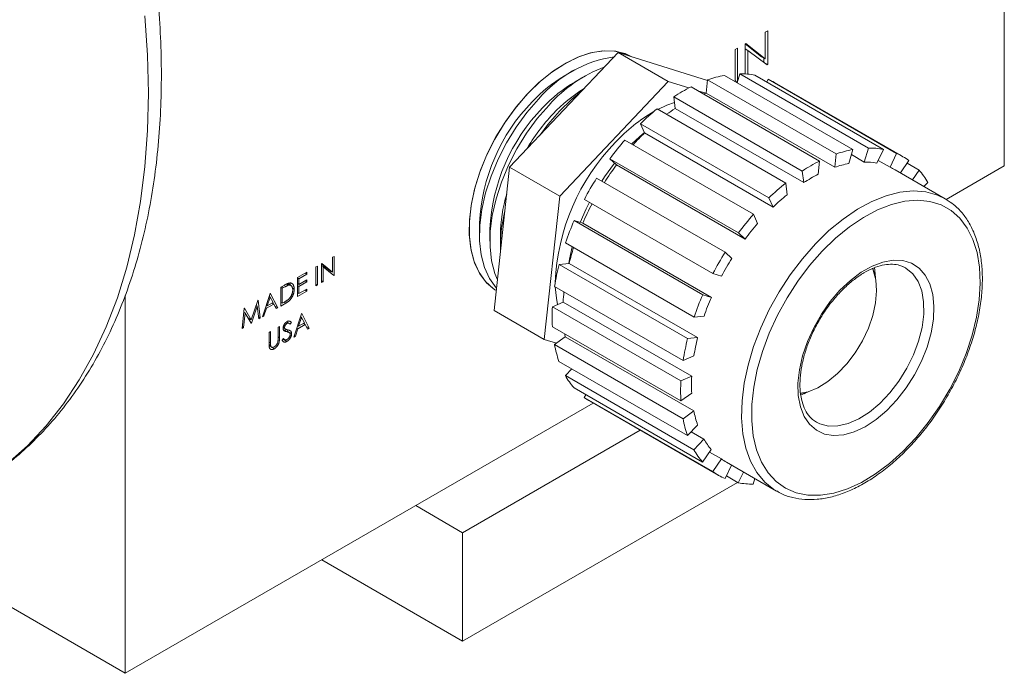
# Model space of a CAD drawing. Header units: inches. Extents: x 0.88 to 7.8, y 1.01 to 10.36.
# Tile 8 of 10: x 5.94 to 6.86, y 4.98 to 5.59. Entities that reach past the tile are written whole.
import ezdxf

# ---------------------------------------------------------------- set-up
doc = ezdxf.new("R2010")
doc.units = ezdxf.units.IN
doc.header["$MEASUREMENT"] = 0

msp = doc.modelspace()

# ---------------------------------------------------------------- linework, layer by layer
at = {"color": 7, "linetype": 'Continuous', "lineweight": 15}
for p, q in [((6.86428, 5.92409), (6.86428, 5.45376)), ((6.64163, 5.58102), (6.63915, 5.57959)), ((6.63915, 5.57959), (6.63915, 5.55449)), ((6.64163, 5.54913), (6.64163, 5.58102)), ((6.6133, 5.56467), (6.61082, 5.56324)), ((6.61082, 5.56324), (6.61082, 5.53328)), ((6.6133, 5.53361), (6.6133, 5.56467)), ((6.6209, 5.56906), (6.62038, 5.56876)), ((6.62038, 5.56876), (6.62038, 5.54033)), ((6.63561, 5.55653), (6.62038, 5.56869)), ((6.62038, 5.56387), (6.62286, 5.56244)), ((6.63915, 5.55449), (6.6209, 5.56906)), ((6.62286, 5.56244), (6.64106, 5.5488)), ((6.62286, 5.54014), (6.62286, 5.56244)), ((6.39868, 5.45265), (6.50087, 5.56039)), ((6.54801, 5.53318), (6.50087, 5.56039)), ((6.50087, 5.56039), (6.58498, 5.53428)), ((6.63561, 5.55653), (6.63915, 5.55449)), ((6.63809, 5.55117), (6.63809, 5.5551)), ((6.46027, 5.54437), (6.45045, 5.5387)), ((6.63799, 5.5511), (6.63809, 5.55117)), ((6.63809, 5.55117), (6.64163, 5.54913)), ((6.64106, 5.5488), (6.64163, 5.54913)), ((6.44582, 5.42543), (6.54801, 5.53318)), ((6.47009, 5.5387), (6.46027, 5.53303)), ((6.54801, 5.53318), (6.56738, 5.52716)), ((6.58369, 5.52234), (6.58504, 5.53483)), ((6.58504, 5.53483), (6.70603, 5.46498)), ((6.72182, 5.46919), (6.60083, 5.53904)), ((6.61082, 5.5342), (6.61309, 5.53289)), ((6.61285, 5.5321), (6.61534, 5.54046)), ((6.61534, 5.54046), (6.73633, 5.47061)), ((6.75049, 5.46933), (6.62949, 5.53918)), ((6.6407, 5.53271), (6.64195, 5.53531)), ((6.64195, 5.53531), (6.76295, 5.46546)), ((6.69046, 5.45838), (6.56946, 5.52822)), ((6.57585, 5.52454), (6.58333, 5.52221)), ((6.6125, 5.53231), (6.613, 5.5326)), ((6.76883, 5.4625), (6.64784, 5.53235)), ((6.55311, 5.5188), (6.6741, 5.44895)), ((6.55444, 5.50785), (6.55311, 5.5188)), ((6.58369, 5.52234), (6.70469, 5.45249)), ((6.65852, 5.43761), (6.53753, 5.50745)), ((6.55444, 5.50785), (6.67543, 5.438)), ((6.52173, 5.49346), (6.64273, 5.42362)), ((6.52564, 5.4848), (6.52173, 5.49346)), ((6.6282, 5.4083), (6.50721, 5.47815)), ((6.52564, 5.4848), (6.64663, 5.41495)), ((6.72182, 5.46919), (6.7179, 5.45601)), ((6.73241, 5.45743), (6.73633, 5.47061)), ((6.75049, 5.46933), (6.74425, 5.45635)), ((6.49304, 5.46055), (6.61403, 5.3907)), ((6.49927, 5.45475), (6.49304, 5.46055)), ((6.70469, 5.45249), (6.70603, 5.46498)), ((6.72039, 5.46437), (6.73241, 5.45743)), ((6.7455, 5.45896), (6.75671, 5.45249)), ((6.75671, 5.45249), (6.76295, 5.46546)), ((6.7745, 5.45877), (6.76654, 5.44714)), ((6.38415, 5.31769), (6.39868, 5.45265)), ((6.44582, 5.42543), (6.39868, 5.45265)), ((6.49927, 5.45475), (6.62026, 5.38491)), ((6.69046, 5.45838), (6.68911, 5.44588)), ((6.80875, 5.42277), (6.76161, 5.44999)), ((6.77284, 5.45635), (6.78405, 5.44988)), ((6.77775, 5.44067), (6.78405, 5.44988)), ((6.80967, 5.42223), (6.86428, 5.45376)), ((6.60156, 5.37246), (6.48057, 5.44231)), ((6.67543, 5.438), (6.6741, 5.44895)), ((6.65852, 5.43761), (6.65985, 5.42665)), ((6.79221, 5.43823), (6.78859, 5.43441)), ((6.43129, 5.29047), (6.44582, 5.42543)), ((6.46899, 5.42229), (6.58999, 5.35244)), ((6.64663, 5.41495), (6.64273, 5.42362)), ((6.80875, 5.42277), (6.80971, 5.42221)), ((6.6282, 5.4083), (6.63211, 5.39963)), ((6.3703, 5.39986), (6.3703, 5.38853)), ((6.38012, 5.3942), (6.38012, 5.38286)), ((6.58041, 5.33253), (6.45942, 5.40238)), ((6.45942, 5.40238), (6.46753, 5.39986)), ((6.46753, 5.39986), (6.58853, 5.33001)), ((6.38994, 5.38853), (6.38994, 5.3772)), ((6.62026, 5.38491), (6.61403, 5.3907)), ((6.45123, 5.38131), (6.57222, 5.31146)), ((6.23343, 5.36849), (6.23205, 5.3677)), ((6.23205, 5.3677), (6.23205, 5.35375)), ((6.23343, 5.35077), (6.23343, 5.36849)), ((6.60156, 5.37246), (6.60778, 5.36667)), ((6.21769, 5.35941), (6.21631, 5.35861)), ((6.21631, 5.35861), (6.21631, 5.34089)), ((6.21769, 5.34169), (6.21769, 5.35941)), ((6.22191, 5.36185), (6.22162, 5.36168)), ((6.22162, 5.36168), (6.22162, 5.34396)), ((6.22851, 5.35579), (6.22162, 5.3613)), ((6.22162, 5.35946), (6.223, 5.35867)), ((6.23205, 5.35375), (6.22191, 5.36185)), ((6.223, 5.35867), (6.23311, 5.35059)), ((6.223, 5.34475), (6.223, 5.35867)), ((6.4452, 5.36107), (6.45466, 5.36199)), ((6.5662, 5.29122), (6.4452, 5.36107)), ((6.45466, 5.36199), (6.57565, 5.29215)), ((6.74144, 5.35412), (6.7404, 5.35717)), ((6.77125, 5.35782), (6.76887, 5.35905)), ((6.20765, 5.35362), (6.199, 5.34862)), ((6.199, 5.34862), (6.199, 5.3309)), ((6.199, 5.34839), (6.20037, 5.3476)), ((6.20037, 5.3476), (6.20765, 5.3518)), ((6.20037, 5.34214), (6.20037, 5.3476)), ((6.20608, 5.35271), (6.20765, 5.3518)), ((6.20765, 5.3518), (6.20765, 5.35362)), ((6.22851, 5.35579), (6.23205, 5.35375)), ((6.22989, 5.35317), (6.22989, 5.355)), ((6.23148, 5.3519), (6.23343, 5.35077)), ((6.23311, 5.35059), (6.23343, 5.35077)), ((6.5981, 5.34992), (6.58999, 5.35244)), ((6.74255, 5.35435), (6.74214, 5.35181)), ((6.18636, 5.34132), (6.18326, 5.33953)), ((6.18326, 5.33953), (6.18326, 5.32181)), ((6.18326, 5.33931), (6.18464, 5.33851)), ((6.18414, 5.34004), (6.18571, 5.33913)), ((6.18571, 5.33913), (6.18464, 5.33851)), ((6.18464, 5.33851), (6.18464, 5.32443)), ((6.18849, 5.34248), (6.19043, 5.34136)), ((6.19323, 5.34087), (6.18968, 5.34292)), ((6.19425, 5.33864), (6.19585, 5.33772)), ((6.199, 5.34294), (6.20037, 5.34214)), ((6.199, 5.34112), (6.20037, 5.34033)), ((6.20765, 5.34635), (6.20037, 5.34214)), ((6.20037, 5.34033), (6.20765, 5.34453)), ((6.20037, 5.33351), (6.20037, 5.34033)), ((6.20608, 5.34544), (6.20765, 5.34453)), ((6.20765, 5.34453), (6.20765, 5.34635)), ((6.21631, 5.34248), (6.21769, 5.34169)), ((6.21631, 5.34089), (6.21769, 5.34169)), ((6.22162, 5.34555), (6.223, 5.34475)), ((6.22162, 5.34396), (6.223, 5.34475)), ((6.44096, 5.34038), (6.56195, 5.27054)), ((6.03674, 5.33177), (6.03674, 4.97603)), ((6.17322, 5.33374), (6.16595, 5.31182)), ((6.17331, 5.33033), (6.17053, 5.32196)), ((6.17229, 5.33092), (6.17331, 5.33033)), ((6.17255, 5.33077), (6.17236, 5.33113)), ((6.17342, 5.33385), (6.17322, 5.33374)), ((6.17601, 5.32513), (6.17331, 5.33033)), ((6.1805, 5.32022), (6.17342, 5.33385)), ((6.199, 5.3309), (6.20765, 5.3359)), ((6.199, 5.33431), (6.20037, 5.33351)), ((6.20765, 5.33771), (6.20037, 5.33351)), ((6.20608, 5.3368), (6.20765, 5.3359)), ((6.20765, 5.3359), (6.20765, 5.33771)), ((6.58041, 5.33253), (6.58853, 5.33001)), ((6.14889, 5.31969), (6.14686, 5.3008)), ((6.14908, 5.31981), (6.14889, 5.31969)), ((6.15542, 5.30892), (6.14908, 5.31981)), ((6.16174, 5.32711), (6.15542, 5.30892)), ((6.15559, 5.30584), (6.16113, 5.32179)), ((6.1601, 5.32238), (6.16113, 5.32179)), ((6.16113, 5.32179), (6.16259, 5.30988)), ((6.16194, 5.32723), (6.16174, 5.32711)), ((6.16398, 5.31068), (6.16194, 5.32723)), ((6.16745, 5.31269), (6.16978, 5.31971)), ((6.16876, 5.3203), (6.16978, 5.31971)), ((6.16951, 5.32255), (6.17053, 5.32196)), ((6.16978, 5.31971), (6.17674, 5.32373)), ((6.17053, 5.32196), (6.17601, 5.32513)), ((6.17516, 5.32464), (6.17674, 5.32373)), ((6.17598, 5.32417), (6.1756, 5.32489)), ((6.17674, 5.32373), (6.17901, 5.31936)), ((6.17773, 5.32183), (6.1805, 5.32022)), ((6.17901, 5.31936), (6.1805, 5.32022)), ((6.18326, 5.32522), (6.18464, 5.32443)), ((6.18326, 5.32181), (6.18801, 5.32456)), ((6.18464, 5.32443), (6.1864, 5.32544)), ((6.18644, 5.32547), (6.18801, 5.32456)), ((6.43889, 5.3212), (6.44904, 5.32551)), ((6.55988, 5.25136), (6.43889, 5.3212)), ((6.44904, 5.32551), (6.57003, 5.25566)), ((6.14825, 5.3016), (6.14972, 5.31523)), ((6.14849, 5.31594), (6.14972, 5.31523)), ((6.14924, 5.3155), (6.14856, 5.31667)), ((6.14972, 5.31523), (6.15528, 5.30566)), ((6.15235, 5.3107), (6.15542, 5.30892)), ((6.16238, 5.3116), (6.16398, 5.31068)), ((6.16259, 5.30988), (6.16398, 5.31068)), ((6.16595, 5.31182), (6.16745, 5.31269)), ((6.16643, 5.31327), (6.16745, 5.31269)), ((6.20273, 5.31455), (6.19546, 5.29262)), ((6.20282, 5.31114), (6.20004, 5.30277)), ((6.2018, 5.31173), (6.20282, 5.31114)), ((6.20206, 5.31158), (6.20187, 5.31194)), ((6.20293, 5.31466), (6.20273, 5.31455)), ((6.20552, 5.30593), (6.20282, 5.31114)), ((6.21001, 5.30103), (6.20293, 5.31466)), ((6.43129, 5.29047), (6.38415, 5.31769)), ((6.58168, 5.31238), (6.57222, 5.31146)), ((6.14686, 5.3008), (6.14825, 5.3016)), ((6.14702, 5.30231), (6.14825, 5.3016)), ((6.15277, 5.30996), (6.15292, 5.31037)), ((6.15496, 5.3062), (6.15559, 5.30584)), ((6.15528, 5.30566), (6.15559, 5.30584)), ((6.18208, 5.30262), (6.1807, 5.30183)), ((6.1807, 5.30183), (6.1807, 5.29121)), ((6.18208, 5.29192), (6.18208, 5.30262)), ((6.18549, 5.30137), (6.18781, 5.30003)), ((6.18564, 5.30241), (6.1868, 5.30174)), ((6.18776, 5.30603), (6.18905, 5.30528)), ((6.19119, 5.30539), (6.18874, 5.30681)), ((6.19126, 5.30772), (6.19329, 5.30655)), ((6.19205, 5.30474), (6.19329, 5.30655)), ((6.19902, 5.30336), (6.20004, 5.30277)), ((6.19929, 5.30052), (6.20625, 5.30453)), ((6.20004, 5.30277), (6.20552, 5.30593)), ((6.20467, 5.30544), (6.20625, 5.30453)), ((6.20549, 5.30497), (6.20511, 5.3057)), ((6.20625, 5.30453), (6.20852, 5.30016)), ((6.20724, 5.30263), (6.21001, 5.30103)), ((6.43888, 5.30231), (6.55987, 5.23247)), ((6.17362, 5.29774), (6.17224, 5.29694)), ((6.17224, 5.29694), (6.17224, 5.28624)), ((6.17362, 5.28712), (6.17362, 5.29774)), ((6.18569, 5.2995), (6.18879, 5.29771)), ((6.19101, 5.29689), (6.18747, 5.29894)), ((6.18995, 5.29787), (6.18955, 5.29954)), ((6.18995, 5.29787), (6.19349, 5.29583)), ((6.19546, 5.29262), (6.19696, 5.29349)), ((6.19594, 5.29408), (6.19696, 5.29349)), ((6.19696, 5.29349), (6.19929, 5.30052)), ((6.19827, 5.30111), (6.19929, 5.30052)), ((6.20852, 5.30016), (6.21001, 5.30103)), ((6.44091, 5.2855), (6.45106, 5.29289)), ((6.45106, 5.29289), (6.57206, 5.22304)), ((6.5662, 5.29122), (6.57565, 5.29215)), ((6.17224, 5.28791), (6.17362, 5.28712)), ((6.17226, 5.28562), (6.17368, 5.2848)), ((6.17229, 5.28441), (6.1745, 5.28314)), ((6.17465, 5.28323), (6.17731, 5.28169)), ((6.18574, 5.29133), (6.18444, 5.28968)), ((6.18548, 5.29101), (6.18686, 5.29022)), ((6.18557, 5.29054), (6.1891, 5.2885)), ((6.43129, 5.29047), (6.44283, 5.28689)), ((6.56191, 5.21565), (6.44091, 5.2855)), ((6.5721, 5.27484), (6.56195, 5.27054)), ((6.44513, 5.26969), (6.56612, 5.19984)), ((6.45113, 5.25638), (6.45716, 5.26274)), ((6.57212, 5.18654), (6.45113, 5.25638)), ((6.55988, 5.25136), (6.57003, 5.25566)), ((6.45929, 5.24474), (6.58029, 5.17489)), ((6.46885, 5.23585), (6.4705, 5.23826)), ((6.57002, 5.23986), (6.55987, 5.23247)), ((6.68173, 5.24186), (6.67258, 5.23776)), ((6.67262, 5.23958), (6.67567, 5.24019)), ((6.67802, 5.24073), (6.67602, 5.2391)), ((6.03674, 4.97603), (6.47743, 5.23043)), ((6.58984, 5.166), (6.46885, 5.23585)), ((6.47452, 5.23211), (6.59551, 5.16227)), ((6.56191, 5.21565), (6.57206, 5.22304)), ((6.57559, 5.20982), (6.56612, 5.19984)), ((6.35446, 5.10842), (6.52162, 5.20492)), ((6.56955, 5.20346), (6.58159, 5.19651)), ((6.57212, 5.18654), (6.58159, 5.19651)), ((6.58841, 5.18677), (6.58029, 5.17489)), ((6.58676, 5.18435), (6.59797, 5.17788)), ((6.58984, 5.166), (6.59797, 5.17788)), ((6.60751, 5.17202), (6.60139, 5.1593)), ((6.60273, 5.17478), (6.64987, 5.14756)), ((6.61385, 5.15544), (6.61871, 5.16555)), ((6.35446, 5.00636), (6.61328, 5.15577)), ((6.61385, 5.15544), (6.60264, 5.1619)), ((6.62954, 5.1593), (6.628, 5.15415)), ((6.35446, 5.10842), (6.31027, 5.13394)), ((6.35446, 5.00636), (6.35446, 5.10842)), ((6.03674, 4.97603), (5.81395, 5.10465)), ((6.22187, 5.0829), (6.35446, 5.00636))]:
    msp.add_line(p, q, dxfattribs=at)
at = {"color": 8, "linetype": 'Continuous', "lineweight": 15}
msp.add_line((6.1807, 5.29271), (6.18208, 5.29192), dxfattribs=at)
at = {"color": 8, "linetype": 'Continuous', "lineweight": 15, "flags": 128}
for points in [[(5.92575, 5.17329), (5.94474, 5.19026), (5.96241, 5.20911), (5.97872, 5.22979), (5.99361, 5.25225), (6.00706, 5.27642), (6.01901, 5.30222), (6.02944, 5.3296), (6.03832, 5.35847), (6.04562, 5.38875), (6.05131, 5.42035), (6.05539, 5.45318), (6.05785, 5.48715), (6.05866, 5.52217), (6.05785, 5.55813), (6.05539, 5.59494)], [(6.68641, 5.38031), (6.69924, 5.39281), (6.71251, 5.40375), (6.72602, 5.41295), (6.73958, 5.42029), (6.75299, 5.42566), (6.76605, 5.42898), (6.77858, 5.43021), (6.7904, 5.42932), (6.80132, 5.42633), (6.80875, 5.42277)], [(6.65003, 5.14747), (6.64743, 5.14906), (6.63876, 5.1561), (6.6314, 5.16501), (6.62547, 5.17568), (6.62106, 5.18795), (6.61822, 5.20163), (6.61701, 5.21654), (6.61743, 5.23244), (6.61948, 5.24911), (6.62314, 5.26631), (6.62834, 5.28378), (6.63502, 5.30127), (6.64307, 5.31853), (6.65237, 5.3353), (6.66281, 5.35134), (6.6742, 5.36642), (6.68641, 5.38031)], [(6.68753, 5.21242), (6.69055, 5.21094), (6.6987, 5.20882), (6.70773, 5.20891), (6.71738, 5.21118), (6.72737, 5.21559), (6.73742, 5.22199), (6.74723, 5.23021), (6.75653, 5.24002), (6.76504, 5.25112), (6.77253, 5.26321), (6.77878, 5.27592), (6.7836, 5.2889), (6.78686, 5.30177), (6.78846, 5.31417), (6.78836, 5.32573), (6.78657, 5.33612), (6.78312, 5.34505), (6.77813, 5.35226), (6.77173, 5.35753), (6.77125, 5.35782)]]:
    msp.add_lwpolyline(points, dxfattribs=at)
at = {"color": 7, "linetype": 'Continuous', "lineweight": 15, "flags": 128}
for points in [[(6.38616, 5.33634), (6.38475, 5.33723), (6.377, 5.34376), (6.37062, 5.35219), (6.36573, 5.36237), (6.36242, 5.37412), (6.36074, 5.3872), (6.36074, 5.40138), (6.36242, 5.4164), (6.36573, 5.43196), (6.37062, 5.4478), (6.377, 5.4636), (6.38475, 5.47907), (6.39373, 5.49393), (6.40376, 5.5079), (6.41467, 5.52072), (6.42624, 5.53215), (6.43826, 5.54198), (6.45051, 5.55002), (6.46277, 5.55612), (6.47479, 5.56018), (6.48636, 5.56211), (6.49727, 5.56188), (6.5073, 5.5595), (6.5143, 5.55622)], [(6.41611, 5.52234), (6.42775, 5.53357), (6.43982, 5.54317), (6.45208, 5.55096), (6.46432, 5.5568), (6.4763, 5.56058), (6.48779, 5.56223), (6.49859, 5.56172), (6.5085, 5.55905), (6.5143, 5.55622)], [(6.44556, 5.50534), (6.4572, 5.51657), (6.46645, 5.5241)], [(6.38616, 5.33634), (6.38361, 5.338), (6.37603, 5.34479), (6.36984, 5.35346), (6.36515, 5.36386), (6.36205, 5.37579), (6.3606, 5.38904), (6.36082, 5.40334), (6.36271, 5.41845), (6.36624, 5.43407), (6.37133, 5.44991), (6.3779, 5.46569), (6.38582, 5.4811), (6.39495, 5.49586), (6.4051, 5.50969), (6.41611, 5.52234)], [(6.38639, 5.33852), (6.38585, 5.33912), (6.37966, 5.34779), (6.37497, 5.35819), (6.37187, 5.37013), (6.37042, 5.38337), (6.37064, 5.39768), (6.37253, 5.41278), (6.37605, 5.4284), (6.38115, 5.44424), (6.38772, 5.46002), (6.39564, 5.47543), (6.40476, 5.49019), (6.41492, 5.50402), (6.42592, 5.51667)], [(6.58119, 5.52145), (6.58176, 5.52166), (6.58369, 5.52234)], [(6.38725, 5.34645), (6.38479, 5.35253), (6.38169, 5.36446), (6.38023, 5.3777), (6.38046, 5.39201), (6.38235, 5.40711), (6.38587, 5.42273), (6.39097, 5.43858), (6.39753, 5.45435), (6.40545, 5.46976), (6.41458, 5.48452), (6.42474, 5.49835), (6.43574, 5.511)], [(6.42666, 5.48215), (6.43455, 5.49269), (6.44556, 5.50534)], [(6.5383, 5.50701), (6.54658, 5.51085), (6.55376, 5.51346)], [(6.51363, 5.47444), (6.52077, 5.4811), (6.5255, 5.48511)], [(6.48536, 5.43954), (6.48793, 5.44342), (6.49748, 5.45642)], [(6.4652, 5.40058), (6.47074, 5.41334), (6.47378, 5.41953)], [(6.69292, 5.3736), (6.68101, 5.36002), (6.6699, 5.34526), (6.65976, 5.32955), (6.65075, 5.31313), (6.643, 5.29624), (6.63663, 5.27914), (6.63174, 5.2621), (6.62839, 5.24536), (6.62665, 5.22918), (6.62654, 5.21381), (6.62805, 5.19948), (6.63117, 5.18641), (6.63586, 5.1748), (6.64202, 5.16482), (6.64959, 5.15662), (6.65843, 5.15032), (6.66842, 5.14603), (6.67941, 5.14381), (6.69122, 5.14369), (6.70368, 5.14567), (6.7166, 5.14973), (6.72978, 5.1558), (6.74303, 5.16379), (6.75615, 5.17358), (6.76892, 5.18501), (6.78117, 5.19793), (6.7927, 5.21212), (6.80335, 5.22738), (6.81294, 5.24348), (6.82134, 5.26017), (6.82841, 5.27719), (6.83405, 5.2943), (6.83818, 5.31122), (6.84073, 5.32771), (6.84166, 5.34351), (6.84096, 5.35839), (6.83863, 5.37212), (6.83472, 5.38448), (6.82929, 5.3953), (6.82241, 5.40441), (6.81419, 5.41167), (6.80476, 5.41697), (6.79425, 5.42023), (6.78283, 5.42141), (6.77067, 5.42047), (6.75795, 5.41745), (6.74488, 5.41237), (6.73163, 5.40533), (6.71843, 5.39643), (6.70546, 5.3858), (6.69292, 5.3736)], [(6.45428, 5.36196), (6.45502, 5.36607), (6.45763, 5.37761)], [(6.70957, 5.33667), (6.71938, 5.34598), (6.72957, 5.35364), (6.73988, 5.35946), (6.75003, 5.36328), (6.75977, 5.36501), (6.76884, 5.3646), (6.77701, 5.36207), (6.78406, 5.35747), (6.78983, 5.35093), (6.79414, 5.34261), (6.7969, 5.33274), (6.79803, 5.32156), (6.7975, 5.30937), (6.79533, 5.29649), (6.79157, 5.28324), (6.78632, 5.26997), (6.77971, 5.25702), (6.77193, 5.24473), (6.76316, 5.23342), (6.75363, 5.22338), (6.7436, 5.21487), (6.73332, 5.2081), (6.72306, 5.20327), (6.71308, 5.20048), (6.70365, 5.19982), (6.695, 5.2013), (6.68736, 5.20487), (6.68093, 5.21046), (6.67588, 5.21792), (6.67233, 5.22704), (6.67038, 5.2376), (6.67008, 5.24932), (6.67143, 5.2619), (6.67441, 5.27501), (6.67892, 5.28831), (6.68487, 5.30146), (6.69209, 5.31412), (6.7004, 5.32596), (6.70957, 5.33667)], [(6.74014, 5.35745), (6.74091, 5.35557), (6.74329, 5.3465), (6.74402, 5.33615), (6.74307, 5.32486), (6.74047, 5.31299), (6.73631, 5.30092), (6.73073, 5.28904), (6.72389, 5.27773), (6.71603, 5.26735), (6.70738, 5.25824), (6.69825, 5.25069), (6.6889, 5.24494), (6.67965, 5.24118), (6.67247, 5.23968)], [(6.74198, 5.35811), (6.74279, 5.35204), (6.74302, 5.34803)], [(6.44377, 5.32327), (6.4427, 5.32913), (6.44167, 5.33997)], [(6.45106, 5.29289), (6.45069, 5.2949), (6.45058, 5.29556)]]:
    msp.add_lwpolyline(points, dxfattribs=at)
at = {"color": 7, "linetype": 'Continuous', "lineweight": 15}
for centre, radius, start, end in [((6.51396, 5.44294), 0.11483, 98.3811, 140.05163), ((6.53415, 5.42394), 0.13139, 110.46637, 138.49974), ((6.5203, 5.42079), 0.13704, 120.64206, 137.13305), ((6.53012, 5.41513), 0.13704, 120.64206, 137.13305), ((6.62017, 5.43484), 0.10598, 100.51416, 109.3578), ((6.61614, 5.47067), 0.06979, 78.96798, 90.6549), ((6.61884, 5.4821), 0.05801, 60.00824, 66.51893), ((6.54052, 5.40882), 0.13791, 121.29814, 137.10356), ((6.64258, 5.38245), 0.16309, 116.63563, 123.26935), ((6.54544, 5.39168), 0.17533, 135.7484, 177.32406), ((6.55526, 5.38601), 0.17533, 135.7484, 177.32406), ((6.68061, 5.32998), 0.22797, 128.87496, 134.18051), ((6.64789, 5.3635), 0.17196, 122.91891, 126.1641), ((6.57613, 5.37411), 0.18762, 136.74074, 149.54581), ((6.61096, 5.37232), 0.15309, 119.99878, 137.34211), ((6.71804, 5.29398), 0.27994, 138.86097, 143.48738), ((6.68669, 5.3176), 0.23215, 133.92706, 137.73816), ((6.64331, 5.33545), 0.20193, 135.86638, 177.55931), ((6.74116, 5.36499), 0.10598, 100.51416, 109.3578), ((6.73713, 5.40083), 0.06979, 78.96798, 90.6549), ((6.73986, 5.41232), 0.05794, 53.28839, 66.52166), ((6.71563, 5.29336), 0.26993, 143.27854, 147.56506), ((6.76357, 5.3126), 0.16309, 116.63563, 123.26935), ((6.73627, 5.36062), 0.09715, 100.90115, 108.97081), ((6.73257, 5.39347), 0.06396, 79.47862, 90.14422), ((6.73504, 5.40397), 0.05314, 60.00661, 65.942), ((6.73112, 5.4041), 0.06997, 29.18842, 40.85497), ((6.73428, 5.2823), 0.29996, 147.7611, 152.17915), ((6.75681, 5.31258), 0.14951, 116.92608, 122.97896), ((6.8016, 5.26013), 0.22797, 128.87496, 134.18051), ((6.52687, 5.38701), 0.13694, 162.97096, 179.36538), ((6.79168, 5.26448), 0.209, 129.1072, 133.94821), ((6.71551, 5.29286), 0.27008, 152.36916, 156.66016), ((6.53481, 5.37654), 0.14484, 166.05359, 181.65593), ((6.83903, 5.22413), 0.27994, 138.86097, 143.48738), ((6.71631, 5.29042), 0.28023, 156.45147, 161.07465), ((6.826, 5.23147), 0.25666, 139.06355, 143.28475), ((6.6803, 5.30575), 0.23255, 162.18906, 166.00328), ((6.85527, 5.21245), 0.29996, 147.7611, 152.17915), ((6.84087, 5.22077), 0.27498, 147.95438, 151.98588), ((6.66661, 5.30484), 0.22843, 165.75037, 171.04868), ((6.62181, 5.31642), 0.17301, 173.74809, 176.98901), ((6.8373, 5.22057), 0.28023, 156.45147, 161.07465), ((6.8244, 5.2282), 0.25691, 156.65386, 160.8723), ((6.60218, 5.31163), 0.16357, 176.64496, 183.26549), ((6.77884, 5.24142), 0.20943, 165.98237, 170.81669), ((6.54546, 5.30493), 0.10634, 190.52723, 199.35112), ((6.7876, 5.23499), 0.22843, 165.75037, 171.04868), ((6.51222, 5.29051), 0.06997, 209.18812, 220.85518), ((6.71977, 5.24764), 0.14995, 176.93475, 182.97576), ((6.72318, 5.24178), 0.16357, 176.64496, 183.26549), ((6.50354, 5.28237), 0.05803, 233.29279, 239.99583), ((6.66777, 5.2415), 0.09748, 190.9134, 198.96498), ((6.66646, 5.23508), 0.10634, 190.52723, 199.35112), ((6.63729, 5.22828), 0.06413, 209.69834, 220.34513), ((6.63321, 5.22066), 0.06997, 209.18812, 220.85518), ((6.62936, 5.22089), 0.05325, 233.87443, 239.99236), ((6.62447, 5.21244), 0.05793, 233.28801, 246.52218), ((6.62721, 5.22394), 0.06979, 258.96829, 270.65491)]:
    msp.add_arc(centre, radius, start, end, dxfattribs=at)
for points, knots in [([(5.88859, 5.14802), (5.89131, 5.14951), (5.90133, 5.15499), (5.91756, 5.16631), (5.9372, 5.18191), (5.95559, 5.19931), (5.97278, 5.21834), (5.98872, 5.23899), (6.00336, 5.26123), (6.01667, 5.28501), (6.0286, 5.31028), (6.03912, 5.33697), (6.04819, 5.36503), (6.05578, 5.39436), (6.06186, 5.42489), (6.06642, 5.45652), (6.06945, 5.48916), (6.07095, 5.52273), (6.07091, 5.55712), (6.06935, 5.59225), (6.06628, 5.62802), (6.06171, 5.66433), (6.05566, 5.7011), (6.04814, 5.73824), (6.0392, 5.77565), (6.02885, 5.81325), (6.01712, 5.85093), (6.00404, 5.88862), (5.98966, 5.92621), (5.97401, 5.96362), (5.95712, 6.00075), (5.93905, 6.03751), (5.91983, 6.07382), (5.89952, 6.10958), (5.87816, 6.1447), (5.85582, 6.17911), (5.83253, 6.2127), (5.80837, 6.24541), (5.78338, 6.27714), (5.75763, 6.30783), (5.73118, 6.33738), (5.70408, 6.36574), (5.67641, 6.39282), (5.64823, 6.41855), (5.6196, 6.44287), (5.59059, 6.46572), (5.56126, 6.48702), (5.53169, 6.50673), (5.50193, 6.52479), (5.47207, 6.54114), (5.44217, 6.55572), (5.41231, 6.5685), (5.38256, 6.57942), (5.35301, 6.58845), (5.32375, 6.59555), (5.29485, 6.60069), (5.26641, 6.60385), (5.23852, 6.60502), (5.21128, 6.6042), (5.18476, 6.60142), (5.15905, 6.59667), (5.13422, 6.59003), (5.11037, 6.58143), (5.08955, 6.5722), (5.07715, 6.56503), (5.07198, 6.56204)], [0, 0, 0, 0, 0.005783, 0.021268, 0.036756, 0.052273, 0.067845, 0.083492, 0.099229, 0.115061, 0.130989, 0.147007, 0.163102, 0.179263, 0.195475, 0.211724, 0.227998, 0.244286, 0.260582, 0.276877, 0.293166, 0.309448, 0.325722, 0.341985, 0.358238, 0.374482, 0.390717, 0.406944, 0.423164, 0.439378, 0.455587, 0.471792, 0.487995, 0.504197, 0.520399, 0.536602, 0.552808, 0.569017, 0.585231, 0.601451, 0.617678, 0.633914, 0.65016, 0.666416, 0.682684, 0.698964, 0.715256, 0.731561, 0.747876, 0.7642, 0.780531, 0.79686, 0.813182, 0.829486, 0.84576, 0.86199, 0.878162, 0.89426, 0.91027, 0.926183, 0.941993, 0.957705, 0.973327, 0.988879, 1, 1, 1, 1]), ([(6.65017, 5.1477), (6.6517, 5.14675), (6.65635, 5.14392), (6.66516, 5.14115), (6.67633, 5.13936), (6.68822, 5.13956), (6.70062, 5.14164), (6.71343, 5.14561), (6.72646, 5.15143), (6.73952, 5.15902), (6.75245, 5.16827), (6.76506, 5.17904), (6.77719, 5.19119), (6.78869, 5.20454), (6.79943, 5.21894), (6.80925, 5.23418), (6.81805, 5.25008), (6.82571, 5.26643), (6.83212, 5.28302), (6.83721, 5.29965), (6.8409, 5.31611), (6.84313, 5.33219), (6.84387, 5.34769), (6.84308, 5.36241), (6.84075, 5.37617), (6.8369, 5.38875), (6.83156, 5.39999), (6.82478, 5.40963), (6.81751, 5.41711), (6.81202, 5.42053), (6.80969, 5.42199)], [0, 0, 0, 0, 0.017593, 0.053106, 0.088683, 0.124568, 0.160863, 0.197519, 0.234412, 0.271419, 0.30845, 0.345457, 0.382429, 0.419367, 0.456279, 0.493175, 0.530067, 0.566965, 0.603879, 0.640821, 0.677805, 0.714839, 0.751932, 0.789079, 0.826258, 0.863388, 0.900349, 0.936987, 0.973184, 1, 1, 1, 1]), ([(6.7097, 5.3348), (6.7112, 5.33634), (6.71557, 5.34081), (6.72311, 5.3472), (6.73217, 5.35333), (6.74108, 5.35776), (6.74959, 5.36047), (6.75743, 5.36141), (6.76405, 5.3609), (6.76759, 5.35939), (6.76916, 5.35871)], [0, 0, 0, 0, 0.0716133, 0.2085417, 0.3450459, 0.4810061, 0.6166584, 0.7524994, 0.8899358, 1, 1, 1, 1]), ([(6.19043, 5.34136), (6.19016, 5.3413), (6.18971, 5.34115), (6.18908, 5.34089), (6.18852, 5.34063), (6.1879, 5.34033), (6.18696, 5.33984), (6.18622, 5.33943), (6.18571, 5.33913)], [0, 0, 0, 0, 0.179285, 0.286583, 0.405111, 0.535593, 0.67819, 1, 1, 1, 1]), ([(6.19123, 5.34349), (6.19094, 5.34345), (6.19048, 5.34332), (6.18981, 5.34308), (6.18923, 5.34283), (6.1886, 5.34253), (6.18763, 5.34204), (6.18688, 5.34162), (6.18636, 5.34132)], [0, 0, 0, 0, 0.18423, 0.292169, 0.410633, 0.541156, 0.682594, 1, 1, 1, 1]), ([(6.19447, 5.33693), (6.19448, 5.33734), (6.19444, 5.33791), (6.19433, 5.33863), (6.19421, 5.33911), (6.19406, 5.33956), (6.19387, 5.33995), (6.19366, 5.34032), (6.19341, 5.34063), (6.19313, 5.3409), (6.19282, 5.34111), (6.19249, 5.34128), (6.19213, 5.3414), (6.19174, 5.34147), (6.19119, 5.34149), (6.19074, 5.34143), (6.19043, 5.34136)], [0, 0, 0, 0, 0.137813, 0.203226, 0.267174, 0.330024, 0.391794, 0.453084, 0.514334, 0.575, 0.634865, 0.694116, 0.753442, 0.813126, 0.87408, 1, 1, 1, 1]), ([(6.19585, 5.33772), (6.19585, 5.33822), (6.19581, 5.33893), (6.19569, 5.33981), (6.19555, 5.34041), (6.19538, 5.34097), (6.19517, 5.34147), (6.19492, 5.34193), (6.19463, 5.34233), (6.19431, 5.34268), (6.19396, 5.34298), (6.19358, 5.34321), (6.19317, 5.34339), (6.19272, 5.3435), (6.19209, 5.34358), (6.19158, 5.34355), (6.19123, 5.34349)], [0, 0, 0, 0, 0.139466, 0.206349, 0.271441, 0.334996, 0.397655, 0.459593, 0.521506, 0.582395, 0.642353, 0.701298, 0.760125, 0.818845, 0.878306, 1, 1, 1, 1]), ([(6.19211, 5.34152), (6.19209, 5.34187), (6.19204, 5.34268), (6.19168, 5.3432), (6.19148, 5.34348)], [0, 0, 0, 0, 0.441834, 1, 1, 1, 1]), ([(6.18801, 5.32456), (6.18845, 5.32481), (6.1891, 5.32521), (6.18992, 5.32579), (6.19049, 5.32622), (6.19101, 5.32666), (6.1915, 5.3271), (6.19195, 5.32755), (6.19236, 5.32802), (6.19274, 5.3285), (6.1931, 5.329), (6.19344, 5.32953), (6.19377, 5.33007), (6.19408, 5.33064), (6.19436, 5.33123), (6.19463, 5.33184), (6.19488, 5.33247), (6.19511, 5.33312), (6.19531, 5.33377), (6.19548, 5.33443), (6.19561, 5.33508), (6.19572, 5.33574), (6.19582, 5.33663), (6.19585, 5.33729), (6.19585, 5.33772)], [0, 0, 0, 0, 0.106928, 0.156011, 0.202185, 0.245558, 0.286533, 0.325147, 0.361673, 0.397287, 0.433066, 0.468805, 0.505262, 0.541925, 0.57988, 0.618417, 0.658386, 0.69892, 0.739756, 0.781177, 0.822976, 0.865705, 0.909193, 1, 1, 1, 1]), ([(6.19078, 5.32843), (6.19106, 5.32869), (6.19147, 5.32911), (6.19197, 5.32973), (6.19232, 5.3302), (6.19265, 5.3307), (6.19295, 5.33121), (6.19323, 5.33174), (6.19349, 5.33229), (6.19372, 5.33285), (6.19392, 5.33342), (6.1941, 5.33399), (6.19423, 5.33457), (6.19434, 5.33516), (6.19444, 5.33596), (6.19447, 5.33654), (6.19447, 5.33693)], [0, 0, 0, 0, 0.123338, 0.183125, 0.241783, 0.300579, 0.35968, 0.418882, 0.479531, 0.540851, 0.602303, 0.664463, 0.727806, 0.792895, 0.859672, 1, 1, 1, 1]), ([(6.68762, 5.21262), (6.68629, 5.21338), (6.68294, 5.21528), (6.67875, 5.22033), (6.67506, 5.22749), (6.67273, 5.23611), (6.67174, 5.24588), (6.67215, 5.25661), (6.67394, 5.26806), (6.67711, 5.27995), (6.68159, 5.29197), (6.68728, 5.30385), (6.69405, 5.31523), (6.70155, 5.32574), (6.70703, 5.33184), (6.7097, 5.3348)], [0, 0, 0, 0, 0.056365, 0.141693, 0.223828, 0.302986, 0.38085, 0.458408, 0.535982, 0.613734, 0.69168, 0.769771, 0.847933, 0.926082, 1, 1, 1, 1]), ([(6.1864, 5.32544), (6.18688, 5.32572), (6.18758, 5.32614), (6.18848, 5.3267), (6.18906, 5.32708), (6.18957, 5.32745), (6.19015, 5.32787), (6.19054, 5.3282), (6.19078, 5.32843)], [0, 0, 0, 0, 0.330628, 0.475549, 0.606746, 0.725024, 0.829742, 1, 1, 1, 1]), ([(6.1892, 5.30719), (6.18887, 5.30699), (6.18836, 5.30664), (6.18773, 5.30604), (6.18728, 5.30554), (6.18686, 5.305), (6.18649, 5.30444), (6.18617, 5.30385), (6.1859, 5.30325), (6.18569, 5.30264), (6.18548, 5.30183), (6.18542, 5.30124), (6.18542, 5.30087)], [0, 0, 0, 0, 0.173453, 0.258981, 0.344477, 0.428624, 0.510285, 0.591203, 0.672539, 0.75372, 0.83422, 1, 1, 1, 1]), ([(6.18781, 5.30003), (6.18764, 5.30013), (6.1874, 5.30027), (6.18715, 5.30054), (6.18701, 5.30074), (6.18691, 5.30096), (6.18683, 5.30128), (6.18679, 5.30155), (6.1868, 5.30174)], [0, 0, 0, 0, 0.313927, 0.446588, 0.565884, 0.677061, 0.785254, 1, 1, 1, 1]), ([(6.1868, 5.30174), (6.1868, 5.30204), (6.18687, 5.30253), (6.18715, 5.30321), (6.18742, 5.30371), (6.18776, 5.30419), (6.1883, 5.30478), (6.18874, 5.30511), (6.18905, 5.30528)], [0, 0, 0, 0, 0.234105, 0.349644, 0.471586, 0.597629, 0.724097, 1, 1, 1, 1]), ([(6.18905, 5.30528), (6.1893, 5.30542), (6.18967, 5.30559), (6.19014, 5.30567), (6.19042, 5.30567), (6.19064, 5.30563), (6.19082, 5.30558), (6.19101, 5.3055), (6.1912, 5.30539), (6.1914, 5.30527), (6.19169, 5.30506), (6.1919, 5.30488), (6.19205, 5.30474)], [0, 0, 0, 0, 0.200408, 0.298802, 0.39856, 0.451527, 0.511449, 0.576801, 0.647817, 0.725816, 0.810371, 1, 1, 1, 1]), ([(6.19329, 5.30655), (6.19312, 5.30672), (6.19287, 5.30696), (6.19251, 5.30723), (6.19226, 5.3074), (6.192, 5.30753), (6.19176, 5.30763), (6.19151, 5.3077), (6.19119, 5.30775), (6.19078, 5.30775), (6.1901, 5.30763), (6.18956, 5.3074), (6.1892, 5.30719)], [0, 0, 0, 0, 0.171287, 0.249314, 0.322873, 0.391692, 0.456396, 0.516354, 0.573206, 0.68117, 0.786748, 1, 1, 1, 1]), ([(6.17731, 5.28169), (6.17758, 5.28185), (6.17797, 5.28211), (6.17848, 5.28252), (6.17884, 5.28284), (6.17919, 5.2832), (6.17952, 5.28358), (6.17984, 5.28398), (6.18013, 5.2844), (6.18041, 5.28484), (6.18067, 5.28528), (6.1809, 5.28571), (6.18111, 5.28614), (6.18129, 5.28658), (6.18145, 5.28701), (6.18158, 5.28743), (6.18169, 5.28786), (6.18178, 5.2883), (6.18186, 5.28875), (6.18193, 5.28923), (6.18198, 5.28972), (6.18203, 5.29024), (6.18207, 5.29098), (6.18208, 5.29154), (6.18208, 5.29192)], [0, 0, 0, 0, 0.087786, 0.129629, 0.170539, 0.210912, 0.251398, 0.291567, 0.332021, 0.372355, 0.411619, 0.449515, 0.487208, 0.523705, 0.559991, 0.596142, 0.632114, 0.669511, 0.709517, 0.751508, 0.796008, 0.843022, 0.892941, 1, 1, 1, 1]), ([(6.18526, 5.29975), (6.18583, 5.29962), (6.18662, 5.29944), (6.18726, 5.29901), (6.18744, 5.29889)], [0, 0, 0, 0, 0.725315, 1, 1, 1, 1]), ([(6.18542, 5.30087), (6.18542, 5.30063), (6.18545, 5.30029), (6.18554, 5.29987), (6.18564, 5.29959), (6.18575, 5.29932), (6.18595, 5.29899), (6.18614, 5.29879), (6.18628, 5.29867)], [0, 0, 0, 0, 0.244606, 0.366278, 0.487333, 0.611736, 0.737441, 1, 1, 1, 1]), ([(6.18628, 5.29867), (6.18639, 5.29858), (6.18657, 5.29845), (6.18688, 5.29831), (6.18717, 5.29819), (6.18751, 5.29807), (6.18805, 5.2979), (6.18848, 5.29778), (6.18879, 5.29771)], [0, 0, 0, 0, 0.154169, 0.25448, 0.371643, 0.504432, 0.652918, 1, 1, 1, 1]), ([(6.18987, 5.29946), (6.18961, 5.29952), (6.18924, 5.29962), (6.18878, 5.29973), (6.1885, 5.29981), (6.18826, 5.29988), (6.18803, 5.29994), (6.18789, 5.3), (6.18781, 5.30003)], [0, 0, 0, 0, 0.375062, 0.531211, 0.666498, 0.781906, 0.875048, 1, 1, 1, 1]), ([(6.18879, 5.29771), (6.18911, 5.29763), (6.18956, 5.29751), (6.19012, 5.29731), (6.19048, 5.29717), (6.19081, 5.29701), (6.19118, 5.2968), (6.19142, 5.29661), (6.19156, 5.29648)], [0, 0, 0, 0, 0.311864, 0.451624, 0.581074, 0.700802, 0.81047, 1, 1, 1, 1]), ([(6.1891, 5.2885), (6.1894, 5.28867), (6.18984, 5.28897), (6.1904, 5.28944), (6.1908, 5.28983), (6.19118, 5.29025), (6.19154, 5.29071), (6.19189, 5.2912), (6.19221, 5.29172), (6.19251, 5.29225), (6.19277, 5.29279), (6.193, 5.29331), (6.19317, 5.29383), (6.19332, 5.29435), (6.19345, 5.29502), (6.19349, 5.29552), (6.19349, 5.29583)], [0, 0, 0, 0, 0.131741, 0.195337, 0.257813, 0.319762, 0.382419, 0.446046, 0.511331, 0.576499, 0.638854, 0.699886, 0.759744, 0.81908, 0.878225, 1, 1, 1, 1]), ([(6.19211, 5.29506), (6.19211, 5.2948), (6.19207, 5.29439), (6.1919, 5.29381), (6.19174, 5.29336), (6.19153, 5.29291), (6.19128, 5.29246), (6.19098, 5.29203), (6.19064, 5.29161), (6.19028, 5.29122), (6.18977, 5.29076), (6.18937, 5.29047), (6.1891, 5.29032)], [0, 0, 0, 0, 0.150665, 0.227284, 0.306018, 0.386166, 0.467334, 0.551657, 0.639844, 0.729912, 0.81907, 1, 1, 1, 1]), ([(6.19349, 5.29583), (6.19349, 5.29628), (6.19338, 5.29692), (6.19306, 5.29761), (6.19278, 5.298), (6.1925, 5.29829), (6.19224, 5.29849), (6.19195, 5.29868), (6.19161, 5.29886), (6.19124, 5.29903), (6.19066, 5.29925), (6.1902, 5.29938), (6.18987, 5.29946)], [0, 0, 0, 0, 0.18546, 0.283652, 0.388732, 0.445767, 0.508091, 0.575665, 0.648679, 0.727604, 0.812227, 1, 1, 1, 1]), ([(6.19156, 5.29648), (6.19173, 5.29631), (6.19201, 5.29593), (6.19211, 5.29536), (6.19211, 5.29506)], [0, 0, 0, 0, 0.522842, 1, 1, 1, 1]), ([(6.17224, 5.28624), (6.17224, 5.28582), (6.17225, 5.28523), (6.17228, 5.28449), (6.1723, 5.28401), (6.17235, 5.28359), (6.1724, 5.28314), (6.17246, 5.28284), (6.17251, 5.28266)], [0, 0, 0, 0, 0.331635, 0.476313, 0.60789, 0.725665, 0.830535, 1, 1, 1, 1]), ([(6.17251, 5.28266), (6.17259, 5.28243), (6.17272, 5.28211), (6.17295, 5.28174), (6.17316, 5.28151), (6.17338, 5.28131), (6.17364, 5.28115), (6.17392, 5.28102), (6.17423, 5.28093), (6.17456, 5.28088), (6.1749, 5.28087), (6.17526, 5.28091), (6.17564, 5.28098), (6.17604, 5.2811), (6.17659, 5.28131), (6.17702, 5.28153), (6.17731, 5.28169)], [0, 0, 0, 0, 0.119896, 0.178913, 0.237002, 0.295709, 0.355105, 0.415284, 0.47703, 0.539392, 0.601924, 0.664582, 0.728627, 0.793683, 0.860356, 1, 1, 1, 1]), ([(6.17368, 5.2848), (6.17366, 5.2849), (6.17365, 5.28507), (6.17364, 5.28534), (6.17363, 5.28561), (6.17363, 5.28592), (6.17362, 5.28643), (6.17362, 5.28683), (6.17362, 5.28712)], [0, 0, 0, 0, 0.137626, 0.234023, 0.349962, 0.483901, 0.637395, 1, 1, 1, 1]), ([(6.17723, 5.28347), (6.17694, 5.2833), (6.17649, 5.2831), (6.17592, 5.28297), (6.17549, 5.28292), (6.1751, 5.28294), (6.17474, 5.28301), (6.17445, 5.28316), (6.1742, 5.28335), (6.17402, 5.28363), (6.1738, 5.28407), (6.17372, 5.2845), (6.17368, 5.2848)], [0, 0, 0, 0, 0.173832, 0.263125, 0.355661, 0.446096, 0.529932, 0.608116, 0.681865, 0.755567, 0.832234, 1, 1, 1, 1]), ([(6.18054, 5.28837), (6.18047, 5.28803), (6.18034, 5.28752), (6.18008, 5.28685), (6.17986, 5.28638), (6.17961, 5.28592), (6.17933, 5.28548), (6.17902, 5.28507), (6.17869, 5.28467), (6.17834, 5.28431), (6.17786, 5.28387), (6.17748, 5.28362), (6.17723, 5.28347)], [0, 0, 0, 0, 0.176207, 0.260678, 0.342217, 0.422849, 0.503634, 0.58472, 0.668472, 0.752238, 0.834697, 1, 1, 1, 1]), ([(6.1807, 5.29121), (6.1807, 5.29089), (6.1807, 5.29044), (6.18068, 5.28985), (6.18066, 5.28947), (6.18064, 5.28914), (6.18061, 5.28878), (6.18058, 5.28852), (6.18054, 5.28837)], [0, 0, 0, 0, 0.344436, 0.493598, 0.626189, 0.742198, 0.844379, 1, 1, 1, 1]), ([(6.18444, 5.28968), (6.18459, 5.28944), (6.18483, 5.2891), (6.18518, 5.28872), (6.18544, 5.28848), (6.18571, 5.28827), (6.18598, 5.28812), (6.18626, 5.28799), (6.18655, 5.28791), (6.18684, 5.28787), (6.18714, 5.28786), (6.18745, 5.28789), (6.18776, 5.28795), (6.18808, 5.28803), (6.18853, 5.2882), (6.18887, 5.28837), (6.1891, 5.2885)], [0, 0, 0, 0, 0.160389, 0.234627, 0.304962, 0.372025, 0.435706, 0.496296, 0.554178, 0.610759, 0.666206, 0.72128, 0.775841, 0.830822, 0.886304, 1, 1, 1, 1]), ([(6.1891, 5.29032), (6.18879, 5.29014), (6.18831, 5.28996), (6.18772, 5.28993), (6.18729, 5.29001), (6.18687, 5.29019), (6.18632, 5.29058), (6.18596, 5.29101), (6.18574, 5.29133)], [0, 0, 0, 0, 0.213103, 0.322567, 0.437678, 0.561453, 0.695354, 1, 1, 1, 1])]:
    msp.add_open_spline(points, degree=3, knots=knots, dxfattribs=at)

doc.saveas('drawing.dxf')
